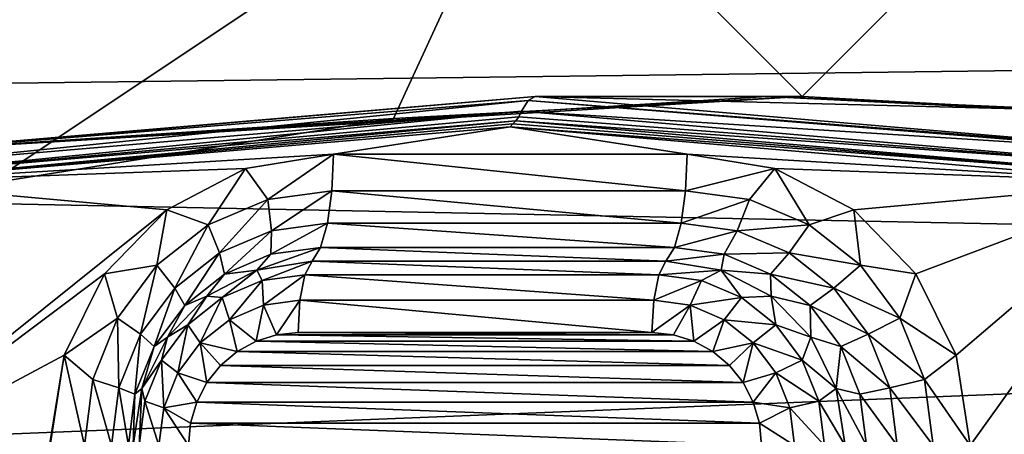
# Model space of a CAD drawing. Header units: metres. Extents: x -237 to 25, y -25 to 25.
# Tile 41 of 165: x -221.47 to -218.77, y 10.27 to 11.41. Entities that reach past the tile are written whole.
import ezdxf

# ---------------------------------------------------------------- set-up
doc = ezdxf.new("R2010")
doc.units = ezdxf.units.M
doc.layers.add('solid_10481232', color=7, linetype='CONTINUOUS')

msp = doc.modelspace()

# ---------------------------------------------------------------- linework, layer by layer
at = {"layer": 'solid_10481232'}
for points in [[(-209.604675, 12.012988, 179.368042), (-230.305405, 12.248045, 95.08992), (-231.618256, 11.110173, 95.417282)], [(-210.339844, 11.376556, 179.5513), (-209.604675, 12.012988, 179.368042), (-231.618256, 11.110173, 95.417282)], [(-220.067627, 11.951134, 87.084122), (-220.441238, 11.140259, 87.177269), (-221.550613, 10.961556, 87.453865)], [(-220.067627, 11.951134, 87.084122), (-221.550613, 10.961556, 87.453865), (-221.550613, 11.753218, 87.453865)], [(-220.067627, 11.951134, 87.084122), (-219.319916, 11.200047, 86.89769), (-220.441238, 11.140259, 87.177269)], [(-218.572189, 11.951134, 86.711266), (-219.319916, 11.200047, 86.89769), (-220.067627, 11.951134, 87.084122)], [(-218.572189, 11.951134, 86.711266), (-218.198578, 11.140259, 86.618111), (-219.319916, 11.200047, 86.89769)], [(-211.032791, 10.694245, 179.724045), (-210.339844, 11.376556, 179.5513), (-231.618256, 11.110173, 95.417282)], [(-220.071381, 11.189829, 83.883736), (-220.089539, 11.159822, 83.810867), (-221.871826, 11.007618, 84.255234)], [(-221.769852, 11.052064, 84.307213), (-220.071381, 11.189829, 83.883736), (-221.871826, 11.007618, 84.255234)], [(-221.769852, 11.052064, 84.307213), (-221.840668, 11.047295, 84.407547), (-220.051971, 11.200047, 83.961578)], [(-219.416672, 11.200047, 86.509575), (-220.051971, 11.200047, 83.961578), (-221.840668, 11.047295, 84.407547)], [(-219.319916, 11.200047, 86.89769), (-219.416672, 11.200047, 86.509575), (-221.840668, 11.047295, 84.407547)], [(-220.441238, 11.140259, 87.177269), (-219.319916, 11.200047, 86.89769), (-221.840668, 11.047295, 84.407547)], [(-221.769852, 11.052064, 84.307213), (-220.051971, 11.200047, 83.961578), (-220.071381, 11.189829, 83.883736)], [(-220.071381, 11.189829, 83.883736), (-218.37291, 11.052064, 83.460258), (-220.089539, 11.159822, 83.810867)], [(-220.051971, 11.200047, 83.961578), (-218.26326, 11.047295, 83.515602), (-220.071381, 11.189829, 83.883736)], [(-218.26326, 11.047295, 83.515602), (-218.37291, 11.052064, 83.460258), (-220.071381, 11.189829, 83.883736)], [(-218.514374, 11.161376, 86.284607), (-218.26326, 11.047295, 83.515602), (-220.051971, 11.200047, 83.961578)], [(-218.514374, 11.161376, 86.284607), (-220.051971, 11.200047, 83.961578), (-219.416672, 11.200047, 86.509575)], [(-218.198578, 11.140259, 86.618111), (-218.514374, 11.161376, 86.284607), (-219.416672, 11.200047, 86.509575)], [(-219.319916, 11.200047, 86.89769), (-218.198578, 11.140259, 86.618111), (-219.416672, 11.200047, 86.509575)], [(-220.089539, 11.159822, 83.810867), (-220.097412, 11.144399, 83.779274), (-221.883743, 10.98144, 84.189339)], [(-221.871826, 11.007618, 84.255234), (-220.089539, 11.159822, 83.810867), (-221.883743, 10.98144, 84.189339)], [(-218.307266, 11.007618, 83.366493), (-220.097412, 11.144399, 83.779274), (-220.089539, 11.159822, 83.810867)], [(-218.37291, 11.052064, 83.460258), (-218.307266, 11.007618, 83.366493), (-220.089539, 11.159822, 83.810867)], [(-220.113205, 11.125272, 83.715988), (-221.896027, 10.965346, 84.128662), (-220.105713, 11.133283, 83.746025)], [(-221.883743, 10.98144, 84.189339), (-220.105713, 11.133283, 83.746025), (-221.896027, 10.965346, 84.128662)], [(-220.097412, 11.144399, 83.779274), (-220.105713, 11.133283, 83.746025), (-221.883743, 10.98144, 84.189339)], [(-221.550613, 10.961556, 87.453865), (-220.441238, 11.140259, 87.177269), (-221.840668, 11.047295, 84.407547)], [(-220.113205, 11.125272, 83.715988), (-220.105713, 11.133283, 83.746025), (-218.327667, 10.98144, 83.302711)], [(-218.307266, 11.007618, 83.366493), (-220.105713, 11.133283, 83.746025), (-220.097412, 11.144399, 83.779274)], [(-218.307266, 11.007618, 83.366493), (-218.327667, 10.98144, 83.302711), (-220.105713, 11.133283, 83.746025)], [(-211.032791, 10.694245, 179.724045), (-231.618256, 11.110173, 95.417282), (-232.799103, 9.819631, 95.711739)], [(-220.113205, 11.125272, 83.715988), (-220.120667, 11.11702, 83.686012), (-221.896027, 10.965346, 84.128662)], [(-220.60582, 11.042471, 83.806976), (-221.896027, 10.965346, 84.128662), (-220.120667, 11.11702, 83.686012)], [(-219.635529, 11.042471, 83.565048), (-220.60582, 11.042471, 83.806976), (-220.120667, 11.11702, 83.686012)], [(-220.113205, 11.125272, 83.715988), (-218.327667, 10.98144, 83.302711), (-220.120667, 11.11702, 83.686012)], [(-219.635529, 11.042471, 83.565048), (-220.120667, 11.11702, 83.686012), (-218.34169, 10.964718, 83.242462)], [(-218.327667, 10.98144, 83.302711), (-218.34169, 10.964718, 83.242462), (-220.120667, 11.11702, 83.686012)], [(-220.60582, 11.042471, 83.806976), (-220.846512, 11.003007, 83.866982), (-221.896027, 10.965346, 84.128662)], [(-220.785645, 10.91793, 83.833862), (-220.846512, 11.003007, 83.866982), (-220.60582, 11.042471, 83.806976)], [(-220.785645, 10.91793, 83.833862), (-220.60582, 11.042471, 83.806976), (-220.610031, 10.941757, 83.790077)], [(-219.63974, 10.941757, 83.548157), (-220.610031, 10.941757, 83.790077), (-220.60582, 11.042471, 83.806976)], [(-219.63974, 10.941757, 83.548157), (-220.60582, 11.042471, 83.806976), (-219.635529, 11.042471, 83.565048)], [(-219.63974, 10.941757, 83.548157), (-219.635529, 11.042471, 83.565048), (-219.394836, 11.003007, 83.505043)], [(-219.394836, 11.003007, 83.505043), (-219.635529, 11.042471, 83.565048), (-218.34169, 10.964718, 83.242462)], [(-220.846512, 11.003007, 83.866982), (-221.062561, 10.889301, 83.920853), (-221.896027, 10.965346, 84.128662)], [(-220.949295, 10.848071, 83.874664), (-221.062561, 10.889301, 83.920853), (-220.846512, 11.003007, 83.866982)], [(-220.949295, 10.848071, 83.874664), (-220.846512, 11.003007, 83.866982), (-220.785645, 10.91793, 83.833862)], [(-219.63974, 10.941757, 83.548157), (-219.394836, 11.003007, 83.505043), (-219.464127, 10.91793, 83.504372)], [(-219.464127, 10.91793, 83.504372), (-219.394836, 11.003007, 83.505043), (-219.300476, 10.848071, 83.46357)], [(-219.178787, 10.889301, 83.451172), (-219.394836, 11.003007, 83.505043), (-218.34169, 10.964718, 83.242462)], [(-219.300476, 10.848071, 83.46357), (-219.394836, 11.003007, 83.505043), (-219.178787, 10.889301, 83.451172)], [(-221.992096, 10.142893, 84.152611), (-221.896027, 10.965346, 84.128662), (-221.062561, 10.889301, 83.920853)], [(-219.007904, 10.71319, 83.408569), (-219.178787, 10.889301, 83.451172), (-218.34169, 10.964718, 83.242462)], [(-218.897583, 10.490524, 83.381058), (-219.007904, 10.71319, 83.408569), (-218.34169, 10.964718, 83.242462)], [(-218.859283, 10.242471, 83.371513), (-218.897583, 10.490524, 83.381058), (-218.34169, 10.964718, 83.242462)], [(-218.897583, 8.694417, 83.381058), (-218.859283, 8.942471, 83.371513), (-218.34169, 10.964718, 83.242462)], [(-218.639038, 8.90652, 83.316605), (-218.897583, 8.694417, 83.381058), (-218.34169, 10.964718, 83.242462)], [(-218.859283, 8.942471, 83.371513), (-218.859283, 10.242471, 83.371513), (-218.34169, 10.964718, 83.242462)], [(-220.785645, 10.91793, 83.833862), (-220.610031, 10.941757, 83.790077), (-220.775436, 10.831863, 83.779503)], [(-220.610031, 10.941757, 83.790077), (-220.622192, 10.852654, 83.741295), (-220.775436, 10.831863, 83.779503)], [(-219.651901, 10.852654, 83.499374), (-220.622192, 10.852654, 83.741295), (-220.610031, 10.941757, 83.790077)], [(-219.63974, 10.941757, 83.548157), (-219.651901, 10.852654, 83.499374), (-220.610031, 10.941757, 83.790077)], [(-219.63974, 10.941757, 83.548157), (-219.464127, 10.91793, 83.504372), (-219.651901, 10.852654, 83.499374)], [(-220.949295, 10.848071, 83.874664), (-220.785645, 10.91793, 83.833862), (-220.918228, 10.770905, 83.815109)], [(-220.785645, 10.91793, 83.833862), (-220.775436, 10.831863, 83.779503), (-220.918228, 10.770905, 83.815109)], [(-219.464127, 10.91793, 83.504372), (-219.498657, 10.831863, 83.461174), (-219.651901, 10.852654, 83.499374)], [(-219.464127, 10.91793, 83.504372), (-219.300476, 10.848071, 83.46357), (-219.498657, 10.831863, 83.461174)], [(-221.992096, 10.142893, 84.152611), (-221.062561, 10.889301, 83.920853), (-221.233444, 10.71319, 83.963455)], [(-221.089813, 10.736941, 83.909706), (-221.233444, 10.71319, 83.963455), (-221.062561, 10.889301, 83.920853)], [(-221.089813, 10.736941, 83.909706), (-221.062561, 10.889301, 83.920853), (-220.949295, 10.848071, 83.874664)], [(-219.300476, 10.848071, 83.46357), (-219.178787, 10.889301, 83.451172), (-219.159958, 10.736941, 83.428535)], [(-219.159958, 10.736941, 83.428535), (-219.178787, 10.889301, 83.451172), (-219.007904, 10.71319, 83.408569)], [(-221.089813, 10.736941, 83.909706), (-220.949295, 10.848071, 83.874664), (-221.040848, 10.673936, 83.84568)], [(-220.949295, 10.848071, 83.874664), (-220.918228, 10.770905, 83.815109), (-221.040848, 10.673936, 83.84568)], [(-220.918228, 10.770905, 83.815109), (-220.775436, 10.831863, 83.779503), (-220.904404, 10.712858, 83.732002)], [(-220.775436, 10.831863, 83.779503), (-220.777298, 10.767119, 83.70031), (-220.904404, 10.712858, 83.732002)], [(-220.622192, 10.852654, 83.741295), (-220.6409, 10.785627, 83.666298), (-220.777298, 10.767119, 83.70031)], [(-220.775436, 10.831863, 83.779503), (-220.622192, 10.852654, 83.741295), (-220.777298, 10.767119, 83.70031)], [(-219.670593, 10.785627, 83.424377), (-220.6409, 10.785627, 83.666298), (-220.622192, 10.852654, 83.741295)], [(-219.651901, 10.852654, 83.499374), (-219.670593, 10.785627, 83.424377), (-220.622192, 10.852654, 83.741295)], [(-219.651901, 10.852654, 83.499374), (-219.498657, 10.831863, 83.461174), (-219.670593, 10.785627, 83.424377)], [(-219.498657, 10.831863, 83.461174), (-219.534195, 10.767119, 83.390373), (-219.670593, 10.785627, 83.424377)], [(-219.498657, 10.831863, 83.461174), (-219.355865, 10.770905, 83.425568), (-219.534195, 10.767119, 83.390373)], [(-219.300476, 10.848071, 83.46357), (-219.355865, 10.770905, 83.425568), (-219.498657, 10.831863, 83.461174)], [(-219.300476, 10.848071, 83.46357), (-219.159958, 10.736941, 83.428535), (-219.355865, 10.770905, 83.425568)], [(-220.6409, 10.785627, 83.666298), (-220.663879, 10.748532, 83.574104), (-220.815613, 10.723763, 83.611938)], [(-220.777298, 10.767119, 83.70031), (-220.6409, 10.785627, 83.666298), (-220.815613, 10.723763, 83.611938)], [(-219.693588, 10.748532, 83.332184), (-220.663879, 10.748532, 83.574104), (-220.6409, 10.785627, 83.666298)], [(-219.670593, 10.785627, 83.424377), (-219.693588, 10.748532, 83.332184), (-220.6409, 10.785627, 83.666298)], [(-219.670593, 10.785627, 83.424377), (-219.534195, 10.767119, 83.390373), (-219.693588, 10.748532, 83.332184)], [(-221.040848, 10.673936, 83.84568), (-220.918228, 10.770905, 83.815109), (-221.01355, 10.62654, 83.759216)], [(-220.918228, 10.770905, 83.815109), (-220.904404, 10.712858, 83.732002), (-221.01355, 10.62654, 83.759216)], [(-220.904404, 10.712858, 83.732002), (-220.777298, 10.767119, 83.70031), (-220.815613, 10.723763, 83.611938)], [(-220.801407, 10.694931, 83.523666), (-220.815613, 10.723763, 83.611938), (-220.663879, 10.748532, 83.574104)], [(-220.801407, 10.694931, 83.523666), (-220.663879, 10.748532, 83.574104), (-220.683762, 10.710892, 83.494339)], [(-219.71347, 10.710892, 83.252411), (-220.683762, 10.710892, 83.494339), (-220.663879, 10.748532, 83.574104)], [(-219.71347, 10.710892, 83.252411), (-220.663879, 10.748532, 83.574104), (-219.693588, 10.748532, 83.332184)], [(-219.71347, 10.710892, 83.252411), (-219.693588, 10.748532, 83.332184), (-219.541855, 10.723763, 83.29435)], [(-219.534195, 10.767119, 83.390373), (-219.541855, 10.723763, 83.29435), (-219.693588, 10.748532, 83.332184)], [(-219.534195, 10.767119, 83.390373), (-219.407089, 10.712858, 83.358681), (-219.541855, 10.723763, 83.29435)], [(-219.355865, 10.770905, 83.425568), (-219.407089, 10.712858, 83.358681), (-219.534195, 10.767119, 83.390373)], [(-219.355865, 10.770905, 83.425568), (-219.233246, 10.673936, 83.394997), (-219.407089, 10.712858, 83.358681)], [(-219.159958, 10.736941, 83.428535), (-219.233246, 10.673936, 83.394997), (-219.355865, 10.770905, 83.425568)], [(-221.197647, 10.592114, 83.936584), (-221.233444, 10.71319, 83.963455), (-221.089813, 10.736941, 83.909706)], [(-221.197647, 10.592114, 83.936584), (-221.089813, 10.736941, 83.909706), (-221.134933, 10.547563, 83.869141)], [(-221.089813, 10.736941, 83.909706), (-221.040848, 10.673936, 83.84568), (-221.134933, 10.547563, 83.869141)], [(-220.904404, 10.712858, 83.732002), (-220.815613, 10.723763, 83.611938), (-220.952499, 10.651883, 83.646065)], [(-220.911026, 10.648135, 83.550995), (-220.952499, 10.651883, 83.646065), (-220.815613, 10.723763, 83.611938)], [(-220.911026, 10.648135, 83.550995), (-220.815613, 10.723763, 83.611938), (-220.801407, 10.694931, 83.523666)], [(-219.71347, 10.710892, 83.252411), (-219.541855, 10.723763, 83.29435), (-219.59584, 10.694931, 83.223083)], [(-219.59584, 10.694931, 83.223083), (-219.541855, 10.723763, 83.29435), (-219.486221, 10.648135, 83.195755)], [(-219.407089, 10.712858, 83.358681), (-219.404968, 10.651883, 83.260223), (-219.541855, 10.723763, 83.29435)], [(-219.486221, 10.648135, 83.195755), (-219.541855, 10.723763, 83.29435), (-219.404968, 10.651883, 83.260223)], [(-219.159958, 10.736941, 83.428535), (-219.052124, 10.592114, 83.401649), (-219.233246, 10.673936, 83.394997)], [(-219.159958, 10.736941, 83.428535), (-219.007904, 10.71319, 83.408569), (-219.052124, 10.592114, 83.401649)], [(-211.679733, 9.968927, 179.8853), (-211.032791, 10.694245, 179.724045), (-232.799103, 9.819631, 95.711739)], [(-221.992096, 10.142893, 84.152611), (-221.233444, 10.71319, 83.963455), (-221.343765, 10.490524, 83.990967)], [(-221.197647, 10.592114, 83.936584), (-221.343765, 10.490524, 83.990967), (-221.233444, 10.71319, 83.963455)], [(-221.01355, 10.62654, 83.759216), (-220.904404, 10.712858, 83.732002), (-220.952499, 10.651883, 83.646065)], [(-220.911026, 10.648135, 83.550995), (-220.801407, 10.694931, 83.523666), (-220.890854, 10.587374, 83.4869)], [(-220.801407, 10.694931, 83.523666), (-220.797653, 10.627161, 83.463661), (-220.890854, 10.587374, 83.4869)], [(-220.801407, 10.694931, 83.523666), (-220.683762, 10.710892, 83.494339), (-220.797653, 10.627161, 83.463661)], [(-220.683762, 10.710892, 83.494339), (-220.697632, 10.640731, 83.438728), (-220.797653, 10.627161, 83.463661)], [(-219.727341, 10.640731, 83.1968), (-220.697632, 10.640731, 83.438728), (-220.683762, 10.710892, 83.494339)], [(-219.71347, 10.710892, 83.252411), (-219.727341, 10.640731, 83.1968), (-220.683762, 10.710892, 83.494339)], [(-219.71347, 10.710892, 83.252411), (-219.59584, 10.694931, 83.223083), (-219.727341, 10.640731, 83.1968)], [(-219.59584, 10.694931, 83.223083), (-219.627319, 10.627161, 83.171867), (-219.727341, 10.640731, 83.1968)], [(-219.59584, 10.694931, 83.223083), (-219.486221, 10.648135, 83.195755), (-219.627319, 10.627161, 83.171867)], [(-219.407089, 10.712858, 83.358681), (-219.297943, 10.62654, 83.331467), (-219.404968, 10.651883, 83.260223)], [(-219.233246, 10.673936, 83.394997), (-219.297943, 10.62654, 83.331467), (-219.407089, 10.712858, 83.358681)], [(-219.052124, 10.592114, 83.401649), (-219.007904, 10.71319, 83.408569), (-218.897583, 10.490524, 83.381058)], [(-221.134933, 10.547563, 83.869141), (-221.040848, 10.673936, 83.84568), (-221.097305, 10.514049, 83.780098)], [(-221.040848, 10.673936, 83.84568), (-221.01355, 10.62654, 83.759216), (-221.097305, 10.514049, 83.780098)], [(-219.233246, 10.673936, 83.394997), (-219.13916, 10.547563, 83.371536), (-219.297943, 10.62654, 83.331467)], [(-219.052124, 10.592114, 83.401649), (-219.13916, 10.547563, 83.371536), (-219.233246, 10.673936, 83.394997)], [(-221.01355, 10.62654, 83.759216), (-220.952499, 10.651883, 83.646065), (-221.061127, 10.539927, 83.673149)], [(-221.005157, 10.573694, 83.574463), (-221.061127, 10.539927, 83.673149), (-220.952499, 10.651883, 83.646065)], [(-221.005157, 10.573694, 83.574463), (-220.952499, 10.651883, 83.646065), (-220.911026, 10.648135, 83.550995)], [(-221.005157, 10.573694, 83.574463), (-220.911026, 10.648135, 83.550995), (-220.970886, 10.524083, 83.506851)], [(-220.911026, 10.648135, 83.550995), (-220.890854, 10.587374, 83.4869), (-220.970886, 10.524083, 83.506851)], [(-220.762009, 10.546395, 83.43367), (-220.797653, 10.627161, 83.463661), (-220.697632, 10.640731, 83.438728)], [(-220.762009, 10.546395, 83.43367), (-220.697632, 10.640731, 83.438728), (-220.702591, 10.552573, 83.418854)], [(-219.7323, 10.552573, 83.176933), (-220.702591, 10.552573, 83.418854), (-220.697632, 10.640731, 83.438728)], [(-219.727341, 10.640731, 83.1968), (-219.7323, 10.552573, 83.176933), (-220.697632, 10.640731, 83.438728)], [(-219.727341, 10.640731, 83.1968), (-219.627319, 10.627161, 83.171867), (-219.7323, 10.552573, 83.176933)], [(-219.486221, 10.648135, 83.195755), (-219.534119, 10.587374, 83.148628), (-219.627319, 10.627161, 83.171867)], [(-219.486221, 10.648135, 83.195755), (-219.39209, 10.573694, 83.172287), (-219.534119, 10.587374, 83.148628)], [(-219.486221, 10.648135, 83.195755), (-219.404968, 10.651883, 83.260223), (-219.39209, 10.573694, 83.172287)], [(-219.297943, 10.62654, 83.331467), (-219.296341, 10.539927, 83.233131), (-219.404968, 10.651883, 83.260223)], [(-219.39209, 10.573694, 83.172287), (-219.404968, 10.651883, 83.260223), (-219.296341, 10.539927, 83.233131)], [(-221.097305, 10.514049, 83.780098), (-221.01355, 10.62654, 83.759216), (-221.061127, 10.539927, 83.673149)], [(-220.817871, 10.528876, 83.447601), (-220.890854, 10.587374, 83.4869), (-220.797653, 10.627161, 83.463661)], [(-220.762009, 10.546395, 83.43367), (-220.817871, 10.528876, 83.447601), (-220.797653, 10.627161, 83.463661)], [(-219.627319, 10.627161, 83.171867), (-219.672882, 10.546397, 83.162117), (-219.7323, 10.552573, 83.176933)], [(-219.627319, 10.627161, 83.171867), (-219.61702, 10.528882, 83.148193), (-219.672882, 10.546397, 83.162117)], [(-219.627319, 10.627161, 83.171867), (-219.534119, 10.587374, 83.148628), (-219.61702, 10.528882, 83.148193)], [(-219.297943, 10.62654, 83.331467), (-219.214188, 10.514049, 83.310585), (-219.296341, 10.539927, 83.233131)], [(-219.13916, 10.547563, 83.371536), (-219.214188, 10.514049, 83.310585), (-219.297943, 10.62654, 83.331467)], [(-221.265427, 10.423459, 83.953491), (-221.343765, 10.490524, 83.990967), (-221.197647, 10.592114, 83.936584)], [(-221.265427, 10.423459, 83.953491), (-221.197647, 10.592114, 83.936584), (-221.194077, 10.400398, 83.883888)], [(-221.197647, 10.592114, 83.936584), (-221.134933, 10.547563, 83.869141), (-221.194077, 10.400398, 83.883888)], [(-220.87001, 10.500117, 83.460594), (-220.970886, 10.524083, 83.506851), (-220.890854, 10.587374, 83.4869)], [(-220.817871, 10.528876, 83.447601), (-220.87001, 10.500117, 83.460594), (-220.890854, 10.587374, 83.4869)], [(-219.534119, 10.587374, 83.148628), (-219.564896, 10.500127, 83.135193), (-219.61702, 10.528882, 83.148193)], [(-219.534119, 10.587374, 83.148628), (-219.454086, 10.524083, 83.128677), (-219.564896, 10.500127, 83.135193)], [(-219.39209, 10.573694, 83.172287), (-219.454086, 10.524083, 83.128677), (-219.534119, 10.587374, 83.148628)], [(-219.052124, 10.592114, 83.401649), (-218.984344, 10.423459, 83.38475), (-219.13916, 10.547563, 83.371536)], [(-219.052124, 10.592114, 83.401649), (-218.897583, 10.490524, 83.381058), (-218.984344, 10.423459, 83.38475)], [(-221.077377, 10.476682, 83.592476), (-221.061127, 10.539927, 83.673149), (-221.005157, 10.573694, 83.574463)], [(-221.077377, 10.476682, 83.592476), (-221.005157, 10.573694, 83.574463), (-221.032288, 10.441601, 83.522163)], [(-221.005157, 10.573694, 83.574463), (-220.970886, 10.524083, 83.506851), (-221.032288, 10.441601, 83.522163)], [(-219.39209, 10.573694, 83.172287), (-219.319855, 10.476682, 83.154274), (-219.454086, 10.524083, 83.128677)], [(-219.39209, 10.573694, 83.172287), (-219.296341, 10.539927, 83.233131), (-219.319855, 10.476682, 83.154274)], [(-221.194077, 10.400398, 83.883888), (-221.134933, 10.547563, 83.869141), (-221.149963, 10.38305, 83.793228)], [(-221.134933, 10.547563, 83.869141), (-221.097305, 10.514049, 83.780098), (-221.149963, 10.38305, 83.793228)], [(-221.097305, 10.514049, 83.780098), (-221.061127, 10.539927, 83.673149), (-221.130875, 10.398852, 83.690536)], [(-221.077377, 10.476682, 83.592476), (-221.130875, 10.398852, 83.690536), (-221.061127, 10.539927, 83.673149)], [(-219.61702, 10.528882, 83.148193), (-220.817871, 10.528876, 83.447601), (-220.762009, 10.546395, 83.43367)], [(-219.672882, 10.546397, 83.162117), (-220.762009, 10.546395, 83.43367), (-220.702591, 10.552573, 83.418854)], [(-219.672882, 10.546397, 83.162117), (-219.61702, 10.528882, 83.148193), (-220.762009, 10.546395, 83.43367)], [(-219.7323, 10.552573, 83.176933), (-219.672882, 10.546397, 83.162117), (-220.702591, 10.552573, 83.418854)], [(-219.319855, 10.476682, 83.154274), (-219.296341, 10.539927, 83.233131), (-219.226593, 10.398852, 83.215744)], [(-219.214188, 10.514049, 83.310585), (-219.226593, 10.398852, 83.215744), (-219.296341, 10.539927, 83.233131)], [(-219.13916, 10.547563, 83.371536), (-219.080017, 10.400398, 83.356789), (-219.214188, 10.514049, 83.310585)], [(-218.984344, 10.423459, 83.38475), (-219.080017, 10.400398, 83.356789), (-219.13916, 10.547563, 83.371536)], [(-221.149963, 10.38305, 83.793228), (-221.097305, 10.514049, 83.780098), (-221.130875, 10.398852, 83.690536)], [(-220.952591, 10.415, 83.481186), (-221.032288, 10.441601, 83.522163), (-220.970886, 10.524083, 83.506851)], [(-220.915314, 10.461694, 83.471893), (-220.952591, 10.415, 83.481186), (-220.970886, 10.524083, 83.506851)], [(-220.87001, 10.500117, 83.460594), (-220.915314, 10.461694, 83.471893), (-220.970886, 10.524083, 83.506851)], [(-219.564896, 10.500127, 83.135193), (-220.87001, 10.500117, 83.460594), (-220.817871, 10.528876, 83.447601)], [(-219.61702, 10.528882, 83.148193), (-219.564896, 10.500127, 83.135193), (-220.817871, 10.528876, 83.447601)], [(-219.454086, 10.524083, 83.128677), (-219.519577, 10.461707, 83.123901), (-219.564896, 10.500127, 83.135193)], [(-219.454086, 10.524083, 83.128677), (-219.4823, 10.415014, 83.114601), (-219.519577, 10.461707, 83.123901)], [(-219.454086, 10.524083, 83.128677), (-219.392685, 10.441601, 83.113365), (-219.4823, 10.415014, 83.114601)], [(-219.319855, 10.476682, 83.154274), (-219.392685, 10.441601, 83.113365), (-219.454086, 10.524083, 83.128677)], [(-219.214188, 10.514049, 83.310585), (-219.16153, 10.38305, 83.297455), (-219.226593, 10.398852, 83.215744)], [(-219.080017, 10.400398, 83.356789), (-219.16153, 10.38305, 83.297455), (-219.214188, 10.514049, 83.310585)], [(-221.602295, 8.90652, 84.055428), (-221.992096, 10.142893, 84.152611), (-221.343765, 10.490524, 83.990967)], [(-221.602295, 8.90652, 84.055428), (-221.343765, 10.490524, 83.990967), (-221.38205, 10.242471, 84.000511)], [(-221.288544, 10.242471, 83.959251), (-221.38205, 10.242471, 84.000511), (-221.343765, 10.490524, 83.990967)], [(-221.288544, 10.242471, 83.959251), (-221.343765, 10.490524, 83.990967), (-221.265427, 10.423459, 83.953491)], [(-219.519577, 10.461707, 83.123901), (-220.915314, 10.461694, 83.471893), (-220.87001, 10.500117, 83.460594)], [(-219.564896, 10.500127, 83.135193), (-219.519577, 10.461707, 83.123901), (-220.87001, 10.500117, 83.460594)], [(-218.984344, 10.423459, 83.38475), (-218.897583, 10.490524, 83.381058), (-218.859283, 10.242471, 83.371513)], [(-221.122787, 10.363707, 83.603798), (-221.130875, 10.398852, 83.690536), (-221.077377, 10.476682, 83.592476)], [(-221.122787, 10.363707, 83.603798), (-221.077377, 10.476682, 83.592476), (-221.070892, 10.345548, 83.531792)], [(-221.077377, 10.476682, 83.592476), (-221.032288, 10.441601, 83.522163), (-221.070892, 10.345548, 83.531792)], [(-219.4823, 10.415014, 83.114601), (-220.952591, 10.415, 83.481186), (-220.915314, 10.461694, 83.471893)], [(-219.519577, 10.461707, 83.123901), (-219.4823, 10.415014, 83.114601), (-220.915314, 10.461694, 83.471893)], [(-219.319855, 10.476682, 83.154274), (-219.27446, 10.363707, 83.142952), (-219.392685, 10.441601, 83.113365)], [(-219.319855, 10.476682, 83.154274), (-219.226593, 10.398852, 83.215744), (-219.27446, 10.363707, 83.142952)], [(-220.980499, 10.361271, 83.488144), (-221.070892, 10.345548, 83.531792), (-221.032288, 10.441601, 83.522163)], [(-220.952591, 10.415, 83.481186), (-220.980499, 10.361271, 83.488144), (-221.032288, 10.441601, 83.522163)], [(-219.392685, 10.441601, 83.113365), (-219.454391, 10.361283, 83.107643), (-219.4823, 10.415014, 83.114601)], [(-219.392685, 10.441601, 83.113365), (-219.35408, 10.345548, 83.103737), (-219.454391, 10.361283, 83.107643)], [(-219.27446, 10.363707, 83.142952), (-219.35408, 10.345548, 83.103737), (-219.392685, 10.441601, 83.113365)], [(-221.288544, 10.242471, 83.959251), (-221.265427, 10.423459, 83.953491), (-221.214249, 10.242471, 83.888916)], [(-221.265427, 10.423459, 83.953491), (-221.194077, 10.400398, 83.883888), (-221.214249, 10.242471, 83.888916)], [(-221.214249, 10.242471, 83.888916), (-221.194077, 10.400398, 83.883888), (-221.167923, 10.242471, 83.797699)], [(-221.194077, 10.400398, 83.883888), (-221.149963, 10.38305, 83.793228), (-221.167923, 10.242471, 83.797699)], [(-221.149963, 10.38305, 83.793228), (-221.130875, 10.398852, 83.690536), (-221.154907, 10.242471, 83.696533)], [(-221.138275, 10.242471, 83.607658), (-221.154907, 10.242471, 83.696533), (-221.130875, 10.398852, 83.690536)], [(-221.138275, 10.242471, 83.607658), (-221.130875, 10.398852, 83.690536), (-221.122787, 10.363707, 83.603798)], [(-219.454391, 10.361283, 83.107643), (-220.980499, 10.361271, 83.488144), (-220.952591, 10.415, 83.481186)], [(-219.4823, 10.415014, 83.114601), (-219.454391, 10.361283, 83.107643), (-220.952591, 10.415, 83.481186)], [(-219.27446, 10.363707, 83.142952), (-219.226593, 10.398852, 83.215744), (-219.20256, 10.242471, 83.209755)], [(-219.226593, 10.398852, 83.215744), (-219.14357, 10.242471, 83.292976), (-219.20256, 10.242471, 83.209755)], [(-219.16153, 10.38305, 83.297455), (-219.14357, 10.242471, 83.292976), (-219.226593, 10.398852, 83.215744)], [(-219.080017, 10.400398, 83.356789), (-219.059845, 10.242471, 83.351761), (-219.16153, 10.38305, 83.297455)], [(-218.984344, 10.423459, 83.38475), (-218.961227, 10.242471, 83.378983), (-219.080017, 10.400398, 83.356789)], [(-219.080017, 10.400398, 83.356789), (-218.961227, 10.242471, 83.378983), (-219.059845, 10.242471, 83.351761)], [(-218.984344, 10.423459, 83.38475), (-218.859283, 10.242471, 83.371513), (-218.961227, 10.242471, 83.378983)], [(-221.167923, 10.242471, 83.797699), (-221.149963, 10.38305, 83.793228), (-221.154907, 10.242471, 83.696533)], [(-219.16153, 10.38305, 83.297455), (-219.059845, 10.242471, 83.351761), (-219.14357, 10.242471, 83.292976)], [(-221.138275, 10.242471, 83.607658), (-221.122787, 10.363707, 83.603798), (-221.084061, 10.242471, 83.535072)], [(-221.122787, 10.363707, 83.603798), (-221.070892, 10.345548, 83.531792), (-221.084061, 10.242471, 83.535072)], [(-221.003479, 10.242471, 83.493874), (-221.084061, 10.242471, 83.535072), (-221.070892, 10.345548, 83.531792)], [(-220.980499, 10.361271, 83.488144), (-220.997482, 10.3037, 83.492378), (-221.070892, 10.345548, 83.531792)], [(-220.997482, 10.3037, 83.492378), (-221.003479, 10.242471, 83.493874), (-221.070892, 10.345548, 83.531792)], [(-219.437393, 10.303709, 83.103409), (-220.997482, 10.3037, 83.492378), (-220.980499, 10.361271, 83.488144)], [(-219.454391, 10.361283, 83.107643), (-219.437393, 10.303709, 83.103409), (-220.980499, 10.361271, 83.488144)], [(-219.35408, 10.345548, 83.103737), (-219.437393, 10.303709, 83.103409), (-219.454391, 10.361283, 83.107643)], [(-219.35408, 10.345548, 83.103737), (-219.340912, 10.242471, 83.100456), (-219.437393, 10.303709, 83.103409)], [(-219.27446, 10.363707, 83.142952), (-219.258972, 10.242471, 83.139091), (-219.35408, 10.345548, 83.103737)], [(-219.35408, 10.345548, 83.103737), (-219.258972, 10.242471, 83.139091), (-219.340912, 10.242471, 83.100456)], [(-219.27446, 10.363707, 83.142952), (-219.20256, 10.242471, 83.209755), (-219.258972, 10.242471, 83.139091)], [(-219.431396, 10.242471, 83.101913), (-221.003479, 10.242471, 83.493874), (-220.997482, 10.3037, 83.492378)], [(-219.437393, 10.303709, 83.103409), (-219.431396, 10.242471, 83.101913), (-220.997482, 10.3037, 83.492378)], [(-219.340912, 10.242471, 83.100456), (-219.431396, 10.242471, 83.101913), (-219.437393, 10.303709, 83.103409)]]:
    msp.add_3dface(points, dxfattribs=at)

doc.saveas('drawing.dxf')
